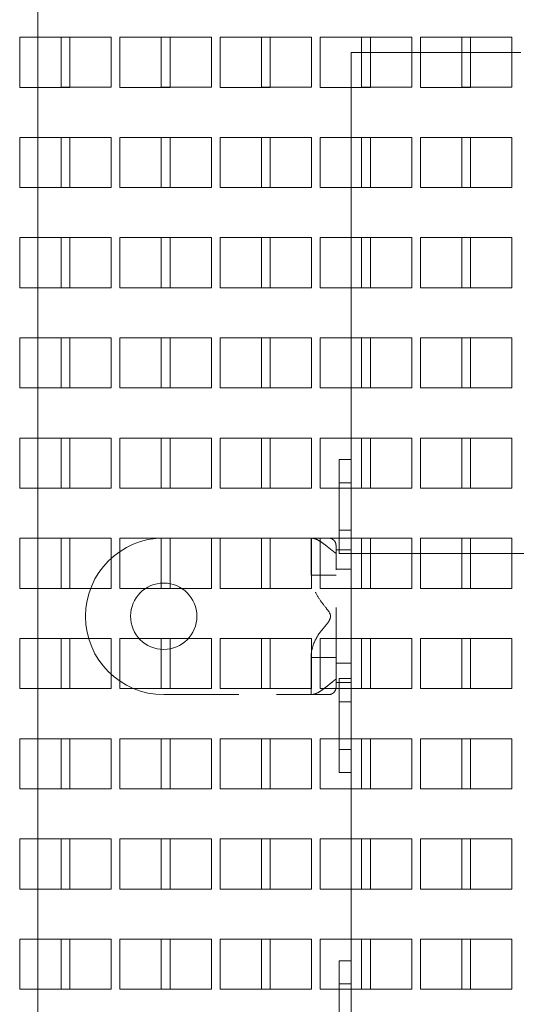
# Paper-space layout '2' of a CAD drawing. Header units: inches. Extents: x 1 to 109, y 1 to 85.
# Tile 90 of 134: x 90.36 to 92.01, y 18.04 to 21.32. Entities that reach past the tile are written whole.
import ezdxf

# ---------------------------------------------------------------- set-up
doc = ezdxf.new("R2010")
doc.units = ezdxf.units.IN
doc.header["$MEASUREMENT"] = 0
doc.linetypes.add('HIDDEN', pattern=[0.075, 0.05, -0.025])

psp = doc.layouts.new('2')

# ---------------------------------------------------------------- linework, layer by layer
at = {"color": 7, "linetype": 'HIDDEN', "lineweight": 0, "ltscale": 5}
for p, q in [((90.4236, 21.4257), (90.4236, 21.2591)), ((90.6669, 21.2592), (90.5003, 21.2592)), ((90.5003, 21.2592), (90.5003, 21.0926)), ((90.6669, 21.0926), (90.6669, 21.2592)), ((91.0003, 21.2592), (90.8336, 21.2592)), ((90.8336, 21.2592), (90.8336, 21.0926)), ((91.0003, 21.0926), (91.0003, 21.2592)), ((91.3336, 21.2592), (91.1669, 21.2592)), ((91.1669, 21.2592), (91.1669, 21.0926)), ((91.3336, 21.0926), (91.3336, 21.2592)), ((91.6669, 21.2592), (91.5003, 21.2592)), ((91.5003, 21.2592), (91.5003, 21.0926)), ((91.6669, 21.0926), (91.6669, 21.2592)), ((92.0003, 21.2592), (91.8336, 21.2592)), ((91.8336, 21.2592), (91.8336, 21.0926)), ((92.0003, 21.0926), (92.0003, 21.2592)), ((91.5294, 21.2082), (91.6961, 21.2082)), ((91.8628, 21.2082), (92.0294, 21.2082)), ((90.4236, 21.0924), (90.4236, 20.9257)), ((90.5003, 21.0926), (90.6669, 21.0926)), ((90.8336, 21.0926), (91.0003, 21.0926)), ((91.1669, 21.0926), (91.3336, 21.0926)), ((91.4653, 20.9257), (91.4653, 21.0924)), ((91.5003, 21.0926), (91.6669, 21.0926)), ((91.8336, 21.0926), (92.0003, 21.0926)), ((90.6669, 20.9259), (90.5003, 20.9259)), ((90.5003, 20.9259), (90.5003, 20.7592)), ((90.6669, 20.7592), (90.6669, 20.9259)), ((91.0003, 20.9259), (90.8336, 20.9259)), ((90.8336, 20.9259), (90.8336, 20.7592)), ((91.0003, 20.7592), (91.0003, 20.9259)), ((91.3336, 20.9259), (91.1669, 20.9259)), ((91.1669, 20.9259), (91.1669, 20.7592)), ((91.3336, 20.7592), (91.3336, 20.9259)), ((91.6669, 20.9259), (91.5003, 20.9259)), ((91.5003, 20.9259), (91.5003, 20.7592)), ((91.6669, 20.7592), (91.6669, 20.9259)), ((92.0003, 20.9259), (91.8336, 20.9259)), ((91.8336, 20.9259), (91.8336, 20.7592)), ((92.0003, 20.7592), (92.0003, 20.9259)), ((90.4236, 20.7591), (90.4236, 20.5924)), ((90.5003, 20.7592), (90.6669, 20.7592)), ((90.8336, 20.7592), (91.0003, 20.7592)), ((91.1669, 20.7592), (91.3336, 20.7592)), ((91.4653, 20.5924), (91.4653, 20.7591)), ((91.5003, 20.7592), (91.6669, 20.7592)), ((91.8336, 20.7592), (92.0003, 20.7592)), ((90.6669, 20.5926), (90.5003, 20.5926)), ((90.5003, 20.5926), (90.5003, 20.4259)), ((90.6669, 20.4259), (90.6669, 20.5926)), ((91.0003, 20.5926), (90.8336, 20.5926)), ((90.8336, 20.5926), (90.8336, 20.4259)), ((91.0003, 20.4259), (91.0003, 20.5926)), ((91.3336, 20.5926), (91.1669, 20.5926)), ((91.1669, 20.5926), (91.1669, 20.4259)), ((91.3336, 20.4259), (91.3336, 20.5926)), ((91.6669, 20.5926), (91.5003, 20.5926)), ((91.5003, 20.5926), (91.5003, 20.4259)), ((91.6669, 20.4259), (91.6669, 20.5926)), ((92.0003, 20.5926), (91.8336, 20.5926)), ((91.8336, 20.5926), (91.8336, 20.4259)), ((92.0003, 20.4259), (92.0003, 20.5926)), ((90.4236, 20.4257), (90.4236, 20.2591)), ((90.5003, 20.4259), (90.6669, 20.4259)), ((90.8336, 20.4259), (91.0003, 20.4259)), ((91.1669, 20.4259), (91.3336, 20.4259)), ((91.4653, 20.2591), (91.4653, 20.4257)), ((91.5003, 20.4259), (91.6669, 20.4259)), ((91.8336, 20.4259), (92.0003, 20.4259)), ((90.6669, 20.2592), (90.5003, 20.2592)), ((90.5003, 20.2592), (90.5003, 20.0926)), ((90.6669, 20.0926), (90.6669, 20.2592)), ((91.0003, 20.2592), (90.8336, 20.2592)), ((90.8336, 20.2592), (90.8336, 20.0926)), ((91.0003, 20.0926), (91.0003, 20.2592)), ((91.3336, 20.2592), (91.1669, 20.2592)), ((91.1669, 20.2592), (91.1669, 20.0926)), ((91.3336, 20.0926), (91.3336, 20.2592)), ((91.6669, 20.2592), (91.5003, 20.2592)), ((91.5003, 20.2592), (91.5003, 20.0926)), ((91.6669, 20.0926), (91.6669, 20.2592)), ((92.0003, 20.2592), (91.8336, 20.2592)), ((91.8336, 20.2592), (91.8336, 20.0926)), ((92.0003, 20.0926), (92.0003, 20.2592)), ((90.4236, 20.0924), (90.4236, 19.9257)), ((90.5003, 20.0926), (90.6669, 20.0926)), ((90.8336, 20.0926), (91.0003, 20.0926)), ((91.1669, 20.0926), (91.3336, 20.0926)), ((91.4653, 19.9257), (91.4653, 20.0924)), ((91.5003, 20.0926), (91.6669, 20.0926)), ((91.8336, 20.0926), (92.0003, 20.0926)), ((90.6669, 19.9259), (90.5003, 19.9259)), ((90.5003, 19.9259), (90.5003, 19.7592)), ((90.6669, 19.7592), (90.6669, 19.9259)), ((91.0003, 19.9259), (90.8336, 19.9259)), ((90.8336, 19.9259), (90.8336, 19.7592)), ((91.0003, 19.7592), (91.0003, 19.9259)), ((91.3336, 19.9259), (91.1669, 19.9259)), ((91.1669, 19.9259), (91.1669, 19.7592)), ((91.3336, 19.7592), (91.3336, 19.9259)), ((91.6669, 19.9259), (91.5003, 19.9259)), ((91.5003, 19.9259), (91.5003, 19.7592)), ((91.6669, 19.7592), (91.6669, 19.9259)), ((92.0003, 19.9259), (91.8336, 19.9259)), ((91.8336, 19.9259), (91.8336, 19.7592)), ((92.0003, 19.7592), (92.0003, 19.9259)), ((90.4236, 19.7591), (90.4236, 19.5924)), ((90.5003, 19.7592), (90.6669, 19.7592)), ((90.8336, 19.7592), (91.0003, 19.7592)), ((91.1669, 19.7592), (91.3336, 19.7592)), ((91.4653, 19.7773), (91.4261, 19.7773)), ((91.4261, 19.7591), (91.4261, 19.5924)), ((91.4653, 19.7591), (91.4653, 19.5924)), ((91.5003, 19.7592), (91.6669, 19.7592)), ((91.8336, 19.7592), (92.0003, 19.7592)), ((91.4261, 19.619), (91.4653, 19.619)), ((90.6669, 19.5926), (90.5003, 19.5926)), ((90.5003, 19.5926), (90.5003, 19.4259)), ((90.6669, 19.4259), (90.6669, 19.5926)), ((91.0003, 19.5926), (90.8336, 19.5926)), ((90.8336, 19.5926), (90.8336, 19.4259)), ((90.8419, 19.5932), (91.3319, 19.5932)), ((91.0003, 19.4259), (91.0003, 19.5926)), ((91.3336, 19.5926), (91.1669, 19.5926)), ((91.1669, 19.5926), (91.1669, 19.4259)), ((91.3319, 19.4703), (91.3319, 19.5932)), ((91.3319, 19.5932), (91.3903, 19.5932)), ((91.3336, 19.4259), (91.3336, 19.5926)), ((91.6669, 19.5926), (91.5003, 19.5926)), ((91.5003, 19.5926), (91.5003, 19.4259)), ((91.6669, 19.4259), (91.6669, 19.5926)), ((92.0003, 19.5926), (91.8336, 19.5926)), ((91.8336, 19.5926), (91.8336, 19.4259)), ((92.0003, 19.4259), (92.0003, 19.5926)), ((91.4153, 19.5682), (91.4153, 19.5541)), ((91.4153, 19.1124), (91.4153, 19.5541)), ((91.4653, 19.5541), (91.4153, 19.5541)), ((91.4653, 19.5416), (96.0486, 19.5416)), ((91.6961, 19.5416), (91.5294, 19.5416)), ((92.0294, 19.5416), (91.8628, 19.5416)), ((91.4653, 19.4895), (91.4153, 19.4895)), ((91.4153, 19.4703), (91.3319, 19.4703)), ((90.4236, 19.4257), (90.4236, 19.2591)), ((90.5003, 19.4259), (90.6669, 19.4259)), ((90.8336, 19.4259), (91.0003, 19.4259)), ((91.1669, 19.4259), (91.3336, 19.4259)), ((91.4653, 19.2591), (91.4653, 19.4257)), ((91.5003, 19.4259), (91.6669, 19.4259)), ((91.8336, 19.4259), (92.0003, 19.4259)), ((90.5819, 19.3324), (90.5819, 19.3332)), ((90.6669, 19.2592), (90.5003, 19.2592)), ((90.5003, 19.2592), (90.5003, 19.0926)), ((90.6669, 19.0926), (90.6669, 19.2592)), ((91.0003, 19.2592), (90.8336, 19.2592)), ((90.8336, 19.2592), (90.8336, 19.0926)), ((91.0003, 19.0926), (91.0003, 19.2592)), ((91.3336, 19.2592), (91.1669, 19.2592)), ((91.1669, 19.2592), (91.1669, 19.0926)), ((91.3336, 19.0926), (91.3336, 19.2592)), ((91.6669, 19.2592), (91.5003, 19.2592)), ((91.5003, 19.2592), (91.5003, 19.0926)), ((91.6669, 19.0926), (91.6669, 19.2592)), ((92.0003, 19.2592), (91.8336, 19.2592)), ((91.8336, 19.2592), (91.8336, 19.0926)), ((92.0003, 19.0926), (92.0003, 19.2592)), ((91.4153, 19.1962), (91.3319, 19.1962)), ((91.3319, 19.0724), (91.3319, 19.1962)), ((91.4153, 19.177), (91.4653, 19.177)), ((91.4153, 19.1124), (91.4153, 19.0974)), ((91.4153, 19.1124), (91.4653, 19.1124)), ((90.4236, 19.0924), (90.4236, 18.9257)), ((90.5003, 19.0926), (90.6669, 19.0926)), ((90.8336, 19.0926), (91.0003, 19.0926)), ((90.8419, 19.0724), (91.3319, 19.0724)), ((91.1669, 19.0926), (91.3336, 19.0926)), ((91.3319, 19.0724), (91.3903, 19.0724)), ((91.4261, 19.0924), (91.4261, 18.9257)), ((91.4653, 19.0924), (91.4653, 18.9257)), ((91.5003, 19.0926), (91.6669, 19.0926)), ((91.8336, 19.0926), (92.0003, 19.0926)), ((91.4653, 19.0481), (91.4261, 19.0481)), ((90.6669, 18.9259), (90.5003, 18.9259)), ((90.5003, 18.9259), (90.5003, 18.7592)), ((90.6669, 18.7592), (90.6669, 18.9259)), ((91.0003, 18.9259), (90.8336, 18.9259)), ((90.8336, 18.9259), (90.8336, 18.7592)), ((91.0003, 18.7592), (91.0003, 18.9259)), ((91.3336, 18.9259), (91.1669, 18.9259)), ((91.1669, 18.9259), (91.1669, 18.7592)), ((91.3336, 18.7592), (91.3336, 18.9259)), ((91.6669, 18.9259), (91.5003, 18.9259)), ((91.5003, 18.9259), (91.5003, 18.7592)), ((91.6669, 18.7592), (91.6669, 18.9259)), ((92.0003, 18.9259), (91.8336, 18.9259)), ((91.8336, 18.9259), (91.8336, 18.7592)), ((92.0003, 18.7592), (92.0003, 18.9259)), ((91.4261, 18.8898), (91.4653, 18.8898)), ((90.4236, 18.7591), (90.4236, 18.5924)), ((90.5003, 18.7592), (90.6669, 18.7592)), ((90.8336, 18.7592), (91.0003, 18.7592)), ((91.1669, 18.7592), (91.3336, 18.7592)), ((91.4653, 18.5924), (91.4653, 18.7591)), ((91.5003, 18.7592), (91.6669, 18.7592)), ((91.8336, 18.7592), (92.0003, 18.7592)), ((90.6669, 18.5926), (90.5003, 18.5926)), ((90.5003, 18.5926), (90.5003, 18.4259)), ((90.6669, 18.4259), (90.6669, 18.5926)), ((91.0003, 18.5926), (90.8336, 18.5926)), ((90.8336, 18.5926), (90.8336, 18.4259)), ((91.0003, 18.4259), (91.0003, 18.5926)), ((91.3336, 18.5926), (91.1669, 18.5926)), ((91.1669, 18.5926), (91.1669, 18.4259)), ((91.3336, 18.4259), (91.3336, 18.5926)), ((91.6669, 18.5926), (91.5003, 18.5926)), ((91.5003, 18.5926), (91.5003, 18.4259)), ((91.6669, 18.4259), (91.6669, 18.5926)), ((92.0003, 18.5926), (91.8336, 18.5926)), ((91.8336, 18.5926), (91.8336, 18.4259)), ((92.0003, 18.4259), (92.0003, 18.5926)), ((90.4236, 18.4257), (90.4236, 18.2591)), ((90.5003, 18.4259), (90.6669, 18.4259)), ((90.8336, 18.4259), (91.0003, 18.4259)), ((91.1669, 18.4259), (91.3336, 18.4259)), ((91.4653, 18.2591), (91.4653, 18.4257)), ((91.5003, 18.4259), (91.6669, 18.4259)), ((91.8336, 18.4259), (92.0003, 18.4259)), ((90.6669, 18.2592), (90.5003, 18.2592)), ((90.5003, 18.2592), (90.5003, 18.0926)), ((90.6669, 18.0926), (90.6669, 18.2592)), ((91.0003, 18.2592), (90.8336, 18.2592)), ((90.8336, 18.2592), (90.8336, 18.0926)), ((91.0003, 18.0926), (91.0003, 18.2592)), ((91.3336, 18.2592), (91.1669, 18.2592)), ((91.1669, 18.2592), (91.1669, 18.0926)), ((91.3336, 18.0926), (91.3336, 18.2592)), ((91.6669, 18.2592), (91.5003, 18.2592)), ((91.5003, 18.2592), (91.5003, 18.0926)), ((91.6669, 18.0926), (91.6669, 18.2592)), ((92.0003, 18.2592), (91.8336, 18.2592)), ((91.8336, 18.2592), (91.8336, 18.0926)), ((92.0003, 18.0926), (92.0003, 18.2592)), ((90.4236, 18.0924), (90.4236, 17.9257)), ((90.5003, 18.0926), (90.6669, 18.0926)), ((90.8336, 18.0926), (91.0003, 18.0926)), ((91.1669, 18.0926), (91.3336, 18.0926)), ((91.4653, 18.11), (91.4261, 18.11)), ((91.4261, 17.9257), (91.4261, 18.0924)), ((91.4653, 17.9257), (91.4653, 18.0924)), ((91.5003, 18.0926), (91.6669, 18.0926)), ((91.8336, 18.0926), (92.0003, 18.0926))]:
    psp.add_line(p, q, dxfattribs=at)
at = {"color": 7, "linetype": 'Continuous', "lineweight": 15, "ltscale": 5}
for p, q in [((90.5294, 21.2591), (90.3628, 21.2591)), ((90.3628, 21.2591), (90.3628, 21.0924)), ((90.4236, 21.2591), (90.4236, 21.0924)), ((90.5294, 21.0924), (90.5294, 21.2591)), ((90.8628, 21.2591), (90.6961, 21.2591)), ((90.6961, 21.2591), (90.6961, 21.0924)), ((90.8628, 21.0924), (90.8628, 21.2591)), ((91.1961, 21.2591), (91.0294, 21.2591)), ((91.0294, 21.2591), (91.0294, 21.0924)), ((91.1961, 21.0924), (91.1961, 21.2591)), ((91.5294, 21.2591), (91.3628, 21.2591)), ((91.3628, 21.2591), (91.3628, 21.0924)), ((91.5294, 21.0924), (91.5294, 21.2591)), ((91.8628, 21.2591), (91.6961, 21.2591)), ((91.6961, 21.2591), (91.6961, 21.0924)), ((91.8628, 21.0924), (91.8628, 21.2591)), ((91.4653, 21.0924), (91.4653, 21.2082)), ((91.4653, 21.2082), (91.5294, 21.2082)), ((91.6961, 21.2082), (91.8628, 21.2082)), ((90.3628, 21.0924), (90.5294, 21.0924)), ((90.6961, 21.0924), (90.8628, 21.0924)), ((91.0294, 21.0924), (91.1961, 21.0924)), ((91.3628, 21.0924), (91.5294, 21.0924)), ((91.6961, 21.0924), (91.8628, 21.0924)), ((90.5294, 20.9257), (90.3628, 20.9257)), ((90.3628, 20.9257), (90.3628, 20.7591)), ((90.4236, 20.9257), (90.4236, 20.7591)), ((90.5294, 20.7591), (90.5294, 20.9257)), ((90.8628, 20.9257), (90.6961, 20.9257)), ((90.6961, 20.9257), (90.6961, 20.7591)), ((90.8628, 20.7591), (90.8628, 20.9257)), ((91.1961, 20.9257), (91.0294, 20.9257)), ((91.0294, 20.9257), (91.0294, 20.7591)), ((91.1961, 20.7591), (91.1961, 20.9257)), ((91.5294, 20.9257), (91.3628, 20.9257)), ((91.3628, 20.9257), (91.3628, 20.7591)), ((91.4653, 20.7591), (91.4653, 20.9257)), ((91.5294, 20.7591), (91.5294, 20.9257)), ((91.8628, 20.9257), (91.6961, 20.9257)), ((91.6961, 20.9257), (91.6961, 20.7591)), ((91.8628, 20.7591), (91.8628, 20.9257)), ((90.3628, 20.7591), (90.5294, 20.7591)), ((90.6961, 20.7591), (90.8628, 20.7591)), ((91.0294, 20.7591), (91.1961, 20.7591)), ((91.3628, 20.7591), (91.5294, 20.7591)), ((91.6961, 20.7591), (91.8628, 20.7591)), ((90.5294, 20.5924), (90.3628, 20.5924)), ((90.3628, 20.5924), (90.3628, 20.4257)), ((90.4236, 20.5924), (90.4236, 20.4257)), ((90.5294, 20.4257), (90.5294, 20.5924)), ((90.8628, 20.5924), (90.6961, 20.5924)), ((90.6961, 20.5924), (90.6961, 20.4257)), ((90.8628, 20.4257), (90.8628, 20.5924)), ((91.1961, 20.5924), (91.0294, 20.5924)), ((91.0294, 20.5924), (91.0294, 20.4257)), ((91.1961, 20.4257), (91.1961, 20.5924)), ((91.5294, 20.5924), (91.3628, 20.5924)), ((91.3628, 20.5924), (91.3628, 20.4257)), ((91.4653, 20.4257), (91.4653, 20.5924)), ((91.5294, 20.4257), (91.5294, 20.5924)), ((91.8628, 20.5924), (91.6961, 20.5924)), ((91.6961, 20.5924), (91.6961, 20.4257)), ((91.8628, 20.4257), (91.8628, 20.5924)), ((90.3628, 20.4257), (90.5294, 20.4257)), ((90.6961, 20.4257), (90.8628, 20.4257)), ((91.0294, 20.4257), (91.1961, 20.4257)), ((91.3628, 20.4257), (91.5294, 20.4257)), ((91.6961, 20.4257), (91.8628, 20.4257)), ((90.5294, 20.2591), (90.3628, 20.2591)), ((90.3628, 20.2591), (90.3628, 20.0924)), ((90.4236, 20.2591), (90.4236, 20.0924)), ((90.5294, 20.0924), (90.5294, 20.2591)), ((90.8628, 20.2591), (90.6961, 20.2591)), ((90.6961, 20.2591), (90.6961, 20.0924)), ((90.8628, 20.0924), (90.8628, 20.2591)), ((91.1961, 20.2591), (91.0294, 20.2591)), ((91.0294, 20.2591), (91.0294, 20.0924)), ((91.1961, 20.0924), (91.1961, 20.2591)), ((91.5294, 20.2591), (91.3628, 20.2591)), ((91.3628, 20.2591), (91.3628, 20.0924)), ((91.4653, 20.0924), (91.4653, 20.2591)), ((91.5294, 20.0924), (91.5294, 20.2591)), ((91.8628, 20.2591), (91.6961, 20.2591)), ((91.6961, 20.2591), (91.6961, 20.0924)), ((91.8628, 20.0924), (91.8628, 20.2591)), ((90.3628, 20.0924), (90.5294, 20.0924)), ((90.6961, 20.0924), (90.8628, 20.0924)), ((91.0294, 20.0924), (91.1961, 20.0924)), ((91.3628, 20.0924), (91.5294, 20.0924)), ((91.6961, 20.0924), (91.8628, 20.0924)), ((90.5294, 19.9257), (90.3628, 19.9257)), ((90.3628, 19.9257), (90.3628, 19.7591)), ((90.4236, 19.9257), (90.4236, 19.7591)), ((90.5294, 19.7591), (90.5294, 19.9257)), ((90.8628, 19.9257), (90.6961, 19.9257)), ((90.6961, 19.9257), (90.6961, 19.7591)), ((90.8628, 19.7591), (90.8628, 19.9257)), ((91.1961, 19.9257), (91.0294, 19.9257)), ((91.0294, 19.9257), (91.0294, 19.7591)), ((91.1961, 19.7591), (91.1961, 19.9257)), ((91.5294, 19.9257), (91.3628, 19.9257)), ((91.3628, 19.9257), (91.3628, 19.7591)), ((91.4653, 19.8548), (91.4653, 19.9257)), ((91.5294, 19.7591), (91.5294, 19.9257)), ((91.8628, 19.9257), (91.6961, 19.9257)), ((91.6961, 19.9257), (91.6961, 19.7591)), ((91.8628, 19.7591), (91.8628, 19.9257)), ((91.4261, 19.8548), (91.4653, 19.8548)), ((91.4261, 19.8548), (91.4261, 19.7591)), ((91.4653, 19.8548), (91.4653, 19.7591)), ((90.3628, 19.7591), (90.5294, 19.7591)), ((90.6961, 19.7591), (90.8628, 19.7591)), ((91.0294, 19.7591), (91.1961, 19.7591)), ((91.3628, 19.7591), (91.5294, 19.7591)), ((91.6961, 19.7591), (91.8628, 19.7591)), ((90.5294, 19.5924), (90.3628, 19.5924)), ((90.3628, 19.5924), (90.3628, 19.4257)), ((90.4236, 19.5924), (90.4236, 19.4257)), ((90.5294, 19.4257), (90.5294, 19.5924)), ((90.8628, 19.5924), (90.6961, 19.5924)), ((90.6961, 19.5924), (90.6961, 19.4257)), ((90.8628, 19.4257), (90.8628, 19.5924)), ((91.1961, 19.5924), (91.0294, 19.5924)), ((91.0294, 19.5924), (91.0294, 19.4257)), ((91.1961, 19.4257), (91.1961, 19.5924)), ((91.5294, 19.5924), (91.3628, 19.5924)), ((91.3628, 19.5924), (91.3628, 19.4257)), ((91.4261, 19.5924), (91.4261, 19.5423)), ((91.4653, 19.5924), (91.4653, 19.5423)), ((91.5294, 19.4257), (91.5294, 19.5924)), ((91.8628, 19.5924), (91.6961, 19.5924)), ((91.6961, 19.5924), (91.6961, 19.4257)), ((91.8628, 19.4257), (91.8628, 19.5924)), ((91.4261, 19.5423), (91.4653, 19.5423)), ((91.4653, 19.5416), (91.4653, 19.5423)), ((91.4653, 19.4257), (91.4653, 19.5416)), ((90.3628, 19.4257), (90.5294, 19.4257)), ((90.6961, 19.4257), (90.8628, 19.4257)), ((91.0294, 19.4257), (91.1961, 19.4257)), ((91.3628, 19.4257), (91.5294, 19.4257)), ((91.6961, 19.4257), (91.8628, 19.4257)), ((90.5294, 19.2591), (90.3628, 19.2591)), ((90.3628, 19.2591), (90.3628, 19.0924)), ((90.4236, 19.2591), (90.4236, 19.0924)), ((90.5294, 19.0924), (90.5294, 19.2591)), ((90.8628, 19.2591), (90.6961, 19.2591)), ((90.6961, 19.2591), (90.6961, 19.0924)), ((90.8628, 19.0924), (90.8628, 19.2591)), ((91.1961, 19.2591), (91.0294, 19.2591)), ((91.0294, 19.2591), (91.0294, 19.0924)), ((91.1961, 19.0924), (91.1961, 19.2591)), ((91.5294, 19.2591), (91.3628, 19.2591)), ((91.3628, 19.2591), (91.3628, 19.0924)), ((91.4653, 19.1256), (91.4653, 19.2591)), ((91.5294, 19.0924), (91.5294, 19.2591)), ((91.8628, 19.2591), (91.6961, 19.2591)), ((91.6961, 19.2591), (91.6961, 19.0924)), ((91.8628, 19.0924), (91.8628, 19.2591)), ((91.4261, 19.1256), (91.4653, 19.1256)), ((91.4261, 19.1256), (91.4261, 19.0924)), ((91.4653, 19.1256), (91.4653, 19.0924)), ((90.3628, 19.0924), (90.5294, 19.0924)), ((90.6961, 19.0924), (90.8628, 19.0924)), ((91.0294, 19.0924), (91.1961, 19.0924)), ((91.3628, 19.0924), (91.5294, 19.0924)), ((91.6961, 19.0924), (91.8628, 19.0924)), ((90.5294, 18.9257), (90.3628, 18.9257)), ((90.3628, 18.9257), (90.3628, 18.7591)), ((90.4236, 18.9257), (90.4236, 18.7591)), ((90.5294, 18.7591), (90.5294, 18.9257)), ((90.8628, 18.9257), (90.6961, 18.9257)), ((90.6961, 18.9257), (90.6961, 18.7591)), ((90.8628, 18.7591), (90.8628, 18.9257)), ((91.1961, 18.9257), (91.0294, 18.9257)), ((91.0294, 18.9257), (91.0294, 18.7591)), ((91.1961, 18.7591), (91.1961, 18.9257)), ((91.5294, 18.9257), (91.3628, 18.9257)), ((91.3628, 18.9257), (91.3628, 18.7591)), ((91.4261, 18.9257), (91.4261, 18.8131)), ((91.4653, 18.9257), (91.4653, 18.8131)), ((91.5294, 18.7591), (91.5294, 18.9257)), ((91.8628, 18.9257), (91.6961, 18.9257)), ((91.6961, 18.9257), (91.6961, 18.7591)), ((91.8628, 18.7591), (91.8628, 18.9257)), ((91.4261, 18.8131), (91.4653, 18.8131)), ((91.4653, 18.7591), (91.4653, 18.8131)), ((90.3628, 18.7591), (90.5294, 18.7591)), ((90.6961, 18.7591), (90.8628, 18.7591)), ((91.0294, 18.7591), (91.1961, 18.7591)), ((91.3628, 18.7591), (91.5294, 18.7591)), ((91.6961, 18.7591), (91.8628, 18.7591)), ((90.5294, 18.5924), (90.3628, 18.5924)), ((90.3628, 18.5924), (90.3628, 18.4257)), ((90.4236, 18.5924), (90.4236, 18.4257)), ((90.5294, 18.4257), (90.5294, 18.5924)), ((90.8628, 18.5924), (90.6961, 18.5924)), ((90.6961, 18.5924), (90.6961, 18.4257)), ((90.8628, 18.4257), (90.8628, 18.5924)), ((91.1961, 18.5924), (91.0294, 18.5924)), ((91.0294, 18.5924), (91.0294, 18.4257)), ((91.1961, 18.4257), (91.1961, 18.5924)), ((91.5294, 18.5924), (91.3628, 18.5924)), ((91.3628, 18.5924), (91.3628, 18.4257)), ((91.4653, 18.4257), (91.4653, 18.5924)), ((91.5294, 18.4257), (91.5294, 18.5924)), ((91.8628, 18.5924), (91.6961, 18.5924)), ((91.6961, 18.5924), (91.6961, 18.4257)), ((91.8628, 18.4257), (91.8628, 18.5924)), ((90.3628, 18.4257), (90.5294, 18.4257)), ((90.6961, 18.4257), (90.8628, 18.4257)), ((91.0294, 18.4257), (91.1961, 18.4257)), ((91.3628, 18.4257), (91.5294, 18.4257)), ((91.6961, 18.4257), (91.8628, 18.4257)), ((90.5294, 18.2591), (90.3628, 18.2591)), ((90.3628, 18.2591), (90.3628, 18.0924)), ((90.4236, 18.2591), (90.4236, 18.0924)), ((90.5294, 18.0924), (90.5294, 18.2591)), ((90.8628, 18.2591), (90.6961, 18.2591)), ((90.6961, 18.2591), (90.6961, 18.0924)), ((90.8628, 18.0924), (90.8628, 18.2591)), ((91.1961, 18.2591), (91.0294, 18.2591)), ((91.0294, 18.2591), (91.0294, 18.0924)), ((91.1961, 18.0924), (91.1961, 18.2591)), ((91.5294, 18.2591), (91.3628, 18.2591)), ((91.3628, 18.2591), (91.3628, 18.0924)), ((91.4653, 18.1867), (91.4653, 18.2591)), ((91.5294, 18.0924), (91.5294, 18.2591)), ((91.8628, 18.2591), (91.6961, 18.2591)), ((91.6961, 18.2591), (91.6961, 18.0924)), ((91.8628, 18.0924), (91.8628, 18.2591)), ((91.4261, 18.0924), (91.4261, 18.1867)), ((91.4261, 18.1867), (91.4653, 18.1867)), ((91.4653, 18.0924), (91.4653, 18.1867)), ((90.3628, 18.0924), (90.5294, 18.0924)), ((90.6961, 18.0924), (90.8628, 18.0924)), ((91.0294, 18.0924), (91.1961, 18.0924)), ((91.3628, 18.0924), (91.5294, 18.0924)), ((91.6961, 18.0924), (91.8628, 18.0924))]:
    psp.add_line(p, q, dxfattribs=at)
at = {"color": 8, "linetype": 'Continuous', "lineweight": 15, "ltscale": 5}
for p, q in [((91.5294, 19.5416), (91.4653, 19.5416)), ((91.8628, 19.5416), (91.6961, 19.5416))]:
    psp.add_line(p, q, dxfattribs=at)
at = {"color": 7, "linetype": 'HIDDEN', "lineweight": 0, "ltscale": 25}
psp.add_circle((90.8419, 19.3332), 0.1104, dxfattribs=at)
for centre, start, end in [((90.8419, 19.3332), 90, 180), ((90.8419, 19.3324), 180, 270)]:
    psp.add_arc(centre, 0.26, start, end, dxfattribs=at)
at = {"color": 7, "linetype": 'HIDDEN', "lineweight": 0, "ltscale": 5}
for points, knots in [([(91.4153, 19.5431), (91.4147, 19.5431), (91.4136, 19.543), (91.406, 19.5489), (91.3973, 19.556), (91.3876, 19.5638), (91.3755, 19.5733), (91.3614, 19.5831), (91.3469, 19.5914), (91.3366, 19.5926), (91.3319, 19.5932)], [0, 0, 0, 0, 0.152747, 0.304914, 0.407464, 0.512942, 0.645866, 0.782609, 0.902182, 1, 1, 1, 1]), ([(91.4153, 19.5682), (91.4149, 19.5714), (91.4144, 19.5769), (91.4095, 19.5849), (91.4029, 19.5903), (91.396, 19.5929), (91.3918, 19.5931), (91.3903, 19.5932)], [0, 0, 0, 0, 0.290836, 0.49906, 0.708204, 0.896495, 1, 1, 1, 1]), ([(91.3319, 19.1962), (91.3319, 19.1974), (91.3321, 19.2101), (91.3383, 19.2411), (91.3575, 19.2767), (91.3824, 19.3038), (91.3953, 19.3212), (91.3971, 19.3347), (91.3936, 19.3466), (91.3788, 19.3642), (91.359, 19.3901), (91.34, 19.4229), (91.3325, 19.451), (91.332, 19.4671), (91.3319, 19.4703)], [0, 0, 0, 0, 0.012199, 0.12328, 0.303302, 0.395069, 0.484203, 0.504455, 0.525284, 0.602536, 0.723549, 0.843816, 0.968549, 1, 1, 1, 1]), ([(91.3319, 19.0724), (91.3366, 19.073), (91.3485, 19.0746), (91.3639, 19.0844), (91.3789, 19.0953), (91.3935, 19.1071), (91.406, 19.1173), (91.414, 19.1235), (91.4149, 19.1233), (91.4153, 19.1233)], [0, 0, 0, 0, 0.098355, 0.25139, 0.386053, 0.52463, 0.71737, 0.872948, 1, 1, 1, 1]), ([(91.3903, 19.0724), (91.3929, 19.0726), (91.3981, 19.0731), (91.4051, 19.0768), (91.4105, 19.0821), (91.4145, 19.0894), (91.415, 19.0944), (91.4153, 19.0974)], [0, 0, 0, 0, 0.179546, 0.359018, 0.540648, 0.732718, 1, 1, 1, 1])]:
    psp.add_open_spline(points, degree=3, knots=knots, dxfattribs=at)

doc.saveas('drawing.dxf')
